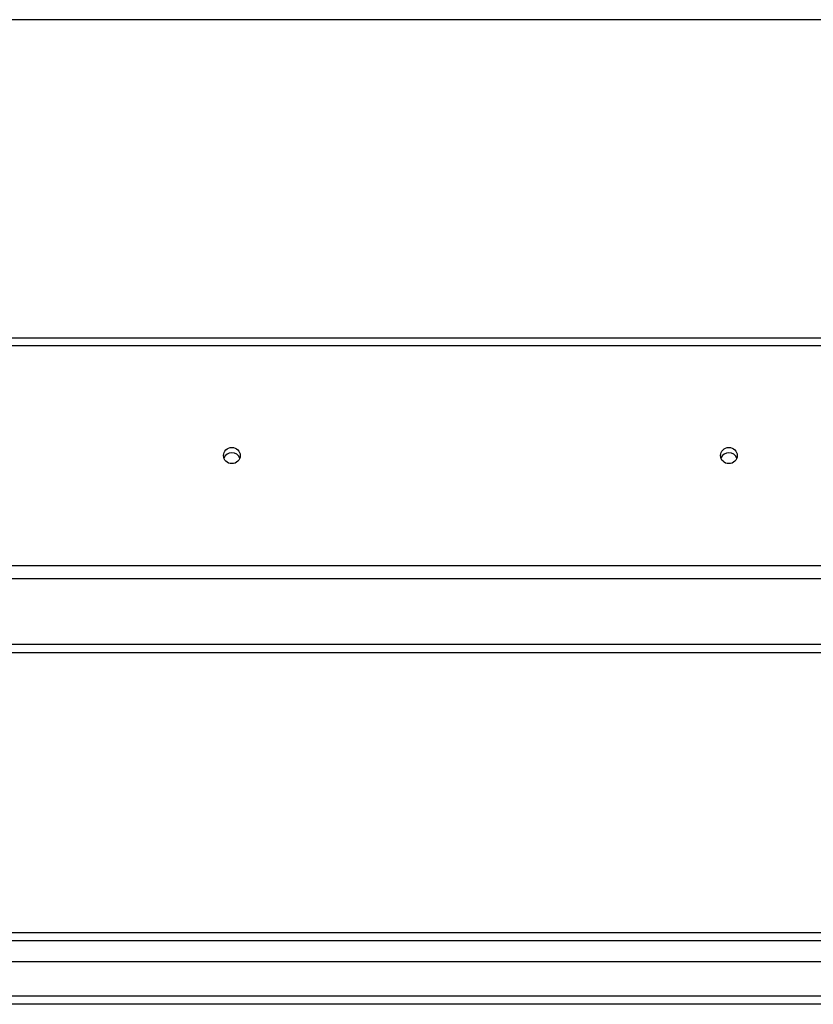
# Model space of a CAD drawing. Header units: inches. Extents: x 96 to 240, y 74 to 100.
# Tile 29 of 65: x 149 to 159, y 75 to 87. Entities that reach past the tile are written whole.
import ezdxf

# ---------------------------------------------------------------- set-up
doc = ezdxf.new("R2010")
doc.units = ezdxf.units.IN
doc.header["$MEASUREMENT"] = 0
doc.layers.add('Visible Edges(ANSI)', color=7, linetype='Continuous', lineweight=25)
doc.layers.add('Visible Tangent Edges(ANSI)', color=7, linetype='Continuous', lineweight=25)

msp = doc.modelspace()

# ---------------------------------------------------------------- linework, layer by layer
at = {"layer": 'Visible Edges(ANSI)'}
for p, q in [((167.242, 87.091), (130.608, 87.091)), ((130.608, 83.25), (167.242, 83.25)), ((167.242, 80.341), (130.608, 80.341)), ((135.233, 79.452), (161.983, 79.452)), ((97.005, 76.068), (167.211, 76.068)), ((167.399, 75.714), (96.816, 75.714)), ((168.009, 75.202), (96.974, 75.202))]:
    msp.add_line(p, q, dxfattribs=at)
for centre in [(151.608, 81.828), (157.608, 81.828)]:
    msp.add_ellipse(centre, major_axis=(-0.101, 0), ratio=0.966998, dxfattribs=at)
for centre in [(151.608, 81.764), (157.608, 81.764)]:
    msp.add_ellipse(centre, major_axis=(0.101, 0), ratio=0.966998, start_param=0.333879, end_param=2.807714, dxfattribs=at)
at = {"layer": 'Visible Tangent Edges(ANSI)'}
for p, q in [((130.608, 83.157), (167.242, 83.157)), ((167.242, 80.498), (130.608, 80.498)), ((135.233, 79.551), (161.983, 79.551)), ((167.341, 75.969), (96.875, 75.969)), ((168.009, 75.301), (96.207, 75.301))]:
    msp.add_line(p, q, dxfattribs=at)

doc.saveas('drawing.dxf')
